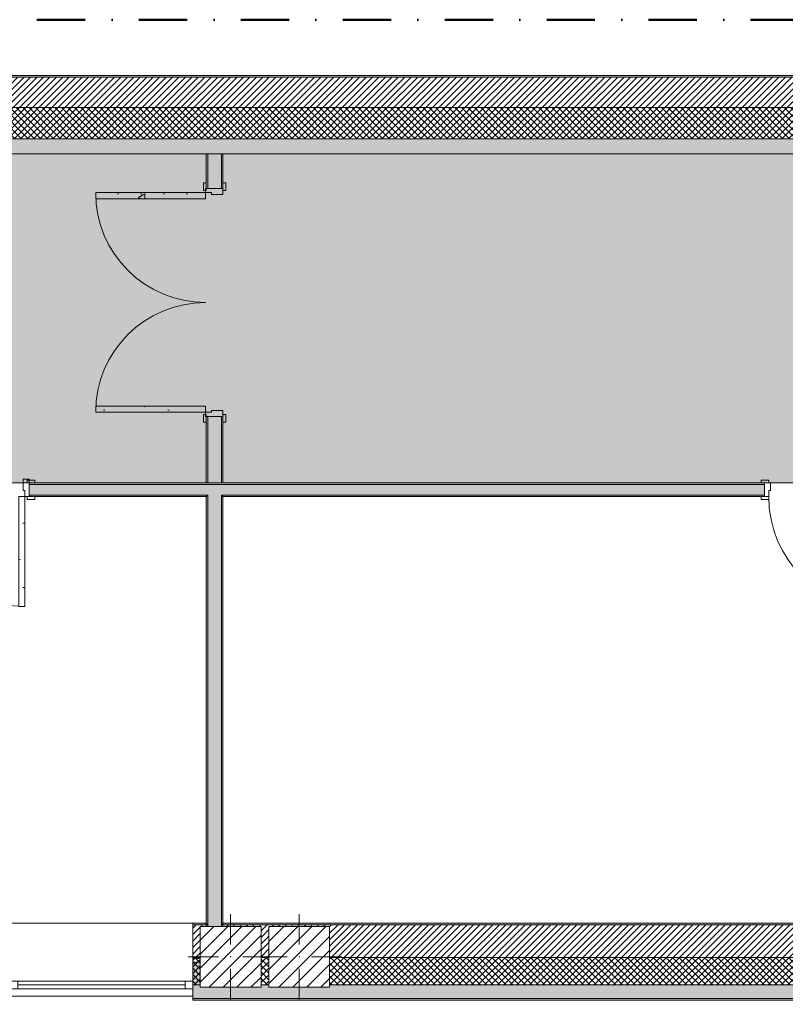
# Model space of a CAD drawing. Header units: millimetres. Extents: x -30280 to 19093, y -19284 to 4746.
# Tile 18 of 40: x -14074 to -9039, y -1726 to 4746. Entities that reach past the tile are written whole.
import ezdxf

# ---------------------------------------------------------------- set-up
doc = ezdxf.new("R2010")
doc.units = ezdxf.units.MM
doc.header["$MEASUREMENT"] = 0
doc.linetypes.add('Punto & Rayas', pattern=[670.277762, 317.5, -176.388889, 0, -176.388874])
doc.linetypes.add('Wipeout_Contour', pattern=[1000, 0, -1000])
for name, color, linetype, lineweight, true_color in [('01_2D_Ambit_Pluma_Nº__242', 7, 'Continuous', 50, 0xfb0013), ('12_FAÇ_Façana_Pluma_Nº__102', 7, 'Continuous', 5, 0xcccccc), ('12_FAÇ_Façana_Pluma_Nº__174', 7, 'Continuous', 13, 0xe4ad2c), ('12_FAÇ_Façana_Pluma_Nº__176', 7, 'Continuous', 15, 0x93a0c6), ('14_PAV_Paviment existent_Pluma_Nº__197', 7, 'Continuous', 0, 0xffe68e), ('Demolido_08_Envans_Pluma_Nº__102', 7, 'Continuous', 5, 0xcccccc), ('Demolido_08_Envans_Pluma_Nº__176', 7, 'Continuous', 15, 0x93a0c6), ('Demolido_12_FAÇ_Façana_Pluma_Nº__102', 7, 'Continuous', 5, 0xcccccc), ('Demolido_12_FAÇ_Façana_Pluma_Nº__176', 7, 'Continuous', 15, 0x93a0c6), ('Demolido_Puertas Archicad_Pluma_Nº__23', 7, 'Continuous', 5, 0xa4a4a6), ('Demolido_Puertas Archicad_Pluma_Nº__3', 7, 'Continuous', 5, 0xa4a4a4)]:
    doc.layers.add(name, color=color, linetype=linetype, lineweight=lineweight, true_color=true_color)
for name, color, linetype in [('10_ESTR_Pilars', 7, 'Continuous'), ('12_FAÇ_Façana', 7, 'Continuous'), ('14_PAV_Paviment existent', 7, 'Continuous'), ('Demolido_08_Envans', 7, 'Continuous'), ('Demolido_12_FAÇ_Façana', 7, 'Continuous'), ('Demolido_Puertas Archicad', 7, 'Continuous'), ('Ventanas Archicad', 7, 'Continuous')]:
    doc.layers.add(name, color=color, linetype=linetype)
for name, color, linetype, lineweight in [('10_ESTR_Pilars_Pluma_Nº__20', 1, 'Continuous', 5), ('10_ESTR_Pilars_Pluma_Nº__28', 7, 'Continuous', 20), ('10_ESTR_Pilars_Pluma_Nº__42', 8, 'Continuous', 25), ('12_FAÇ_Façana_Pluma_Nº__1', 7, 'Continuous', 5), ('12_FAÇ_Façana_Pluma_Nº__2', 8, 'Continuous', 5), ('12_FAÇ_Façana_Pluma_Nº__7', 7, 'Continuous', 5), ('14_PAV_Paviment existent_Pluma_Nº__89', 7, 'Continuous', 5), ('Demolido_08_Envans_Pluma_Nº__7', 7, 'Continuous', 5), ('Demolido_12_FAÇ_Façana_Pluma_Nº__7', 7, 'Continuous', 5), ('Demolido_Puertas Archicad_Pluma_Nº__1', 7, 'Continuous', 5), ('Demolido_Puertas Archicad_Pluma_Nº__7', 7, 'Continuous', 5), ('Ventanas Archicad_Pluma_Nº__1', 7, 'Continuous', 5), ('Ventanas Archicad_Pluma_Nº__7', 7, 'Continuous', 5)]:
    doc.layers.add(name, color=color, linetype=linetype, lineweight=lineweight)
pattern_1 = [(45, (0, 0), (-21.213203, 21.213203), [])]
pattern_2 = [(45, (0, 0), (-21.213203, 21.213203), []), (135, (0, 0), (21.213203, 21.213203), [])]
pattern_3 = [(0, (0, 0), (0, 75), [0, -75])]
pattern_4 = [(0, (0, 0), (0, 779.4), [48.75, -401.25]), (0, (225, 389.7), (0, 779.4), [48.75, -401.25]), (60, (0, 0), (-675, 389.7), [48.75, -401.25]), (60, (450, 0), (-675, 389.7), [48.75, -401.25]), (120, (48.75, 0), (675, 389.7), [48.75, -401.25]), (120, (498.75, 0), (675, 389.7), [48.75, -401.25]), (0, (0, 75), (0, 150), [0, -150, 0, -225]), (45, (75, 75), (-106.066, 106.066), [0, -112.5, 0, -187.5])]
pattern_5 = [(45, (0, 0), (-45.96194, 45.96194), [])]

# ---------------------------------------------------------------- blocks, each defined once
blk = doc.blocks.new('Forjado_1_1', base_point=(5758.9, 1700.9))
at = {"layer": '14_PAV_Paviment existent_Pluma_Nº__197', "linetype": 'Continuous', "lineweight": 0, "true_color": 0x3f3923}
blk.add_hatch(color=39, dxfattribs=at).paths.add_polyline_path([(5758.9, 1700.9), (5758.9, 3863.5), (-28038.7, 3863.5), (-28050.8, 1700.9)])
at = {"layer": '14_PAV_Paviment existent_Pluma_Nº__89', "color": 7, "linetype": 'Continuous', "lineweight": 5, "flags": 128}
blk.add_lwpolyline([(5758.9, 1700.9), (-28050.8, 1700.9), (-28038.7, 3863.5), (5758.9, 3863.5)], close=True, dxfattribs=at)
blk = doc.blocks.new('Muro_3_1', base_point=(11882.6, 4378.5))
at = {"layer": '12_FAÇ_Façana_Pluma_Nº__102', "linetype": 'Continuous', "lineweight": 0, "true_color": 0xe5e5e5}
blk.add_hatch(color=254, dxfattribs=at).paths.add_polyline_path([(-18509.8, 3963.5), (-18509.8, 3863.5), (-7400.5, 3863.5), (-7400.5, 3963.5)])
at = {"layer": '12_FAÇ_Façana_Pluma_Nº__174', "linetype": 'Continuous', "lineweight": 13, "true_color": 0xe4ad2c}
h = blk.add_hatch(dxfattribs=at)
h.set_pattern_fill('SATE_Aislamiento_0001', color=42, style=0, pattern_type=2)
h.set_pattern_definition(pattern_2)
h.paths.add_polyline_path([(-18509.8, 3963.5), (-7400.5, 3963.5), (-7400.5, 4168.5), (-18509.8, 4168.5)])
at = {"layer": '12_FAÇ_Façana_Pluma_Nº__176', "linetype": 'Continuous', "lineweight": 0, "true_color": 0x495063}
blk.add_hatch(color=251, dxfattribs=at).paths.add_polyline_path([(-25879.1, 4368.5), (-1110.5, 4368.5), (-1110.5, 4378.5), (-25879.1, 4378.5)])
at = {"layer": '12_FAÇ_Façana_Pluma_Nº__2', "linetype": 'Continuous', "lineweight": 5}
h = blk.add_hatch(dxfattribs=at)
h.set_pattern_fill('Ceramic_0001', color=8, style=0, pattern_type=2)
h.set_pattern_definition(pattern_1)
h.paths.add_polyline_path([(-1110.5, 4368.5), (-25879.1, 4368.5), (-25879.1, 4168.5), (-21909.8, 4168.5), (-21909.8, 4268), (-21509.8, 4268), (-21509.8, 4168.5), (-18909.8, 4168.5), (-18909.8, 4268), (-18509.8, 4268), (-18509.8, 4168.5), (-7400.5, 4168.5), (-7400.5, 4268), (-7000.5, 4268), (-7000.5, 4168.5), (-2000.5, 4168.5), (-2000.5, 4268), (-1600.5, 4268), (-1600.5, 4168.5), (-1110.5, 4168.5)])
at = {"layer": '12_FAÇ_Façana_Pluma_Nº__7', "color": 7, "linetype": 'Continuous', "lineweight": 5}
for p, q in [((-1110.5, 4368.5), (-25879.1, 4368.5)), ((-7400.5, 4168.5), (-18509.8, 4168.5)), ((-18509.8, 3963.5), (-7400.5, 3963.5))]:
    blk.add_line(p, q, dxfattribs=at)
at = {"layer": '12_FAÇ_Façana_Pluma_Nº__7', "color": 7, "linetype": 'Continuous', "lineweight": 5, "flags": 128}
for points in [[(-1110.5, 4378.5), (-25879.1, 4378.5)], [(-18509.8, 3863.5), (-12837, 3863.5)], [(-12747, 3863.5), (-7400.5, 3863.5)]]:
    blk.add_lwpolyline(points, dxfattribs=at)
blk = doc.blocks.new('Muro_10_1', base_point=(-12935.9, -1194))
at = {"layer": '12_FAÇ_Façana_Pluma_Nº__102', "linetype": 'Continuous', "lineweight": 0, "true_color": 0xe5e5e5}
for points in [[(-12935.9, -1599), (-12935.9, -1689), (-12837, -1689), (-12837, -1614), (-12886.8, -1614), (-12886.8, -1599)], [(-12837, -1614), (-12837, -1689), (-12747, -1689), (-12747, -1614)], [(-12747, -1689), (-8781.9, -1689), (-8781.9, -1599), (-12035.9, -1599), (-12035.9, -1614), (-12435.9, -1614), (-12435.9, -1599), (-12486.8, -1599), (-12486.8, -1614), (-12747, -1614)], [(-12935.9, -1699), (-8781.9, -1699), (-8781.9, -1689), (-12935.9, -1689)]]:
    blk.add_hatch(color=254, dxfattribs=at).paths.add_polyline_path(points)
at = {"layer": '12_FAÇ_Façana_Pluma_Nº__174', "linetype": 'Continuous', "lineweight": 13, "true_color": 0xe4ad2c}
h = blk.add_hatch(dxfattribs=at)
h.set_pattern_fill('SATE_Aislamiento_0001', color=42, style=0, pattern_type=2)
h.set_pattern_definition(pattern_2)
h.paths.add_polyline_path([(-12935.9, -1419), (-12935.9, -1599), (-12886.8, -1599), (-12886.8, -1419)])
h = blk.add_hatch(dxfattribs=at)
h.set_pattern_fill('SATE_Aislamiento_0001', color=42, style=0, pattern_type=2)
h.set_pattern_definition(pattern_2)
h.paths.add_polyline_path([(-12486.8, -1419), (-12486.8, -1599), (-12435.9, -1599), (-12435.9, -1419)])
h = blk.add_hatch(dxfattribs=at)
h.set_pattern_fill('SATE_Aislamiento_0001', color=42, style=0, pattern_type=2)
h.set_pattern_definition(pattern_2)
h.paths.add_polyline_path([(-12035.9, -1419), (-12035.9, -1599), (-8781.9, -1599), (-8781.9, -1419)])
at = {"layer": '12_FAÇ_Façana_Pluma_Nº__176', "linetype": 'Continuous', "lineweight": 0, "true_color": 0x495063}
for points in [[(-12847, -1194), (-12935.9, -1194), (-12935.9, -1204), (-12847, -1204)], [(-12837, -1194), (-12847, -1194), (-12847, -1204), (-12837, -1204)], [(-12737, -1194), (-12747, -1194), (-12747, -1204), (-12737, -1204)], [(-12737, -1204), (-8781.9, -1204), (-8781.9, -1194), (-12737, -1194)]]:
    blk.add_hatch(color=251, dxfattribs=at).paths.add_polyline_path(points)
at = {"layer": '12_FAÇ_Façana_Pluma_Nº__2', "linetype": 'Continuous', "lineweight": 5}
h = blk.add_hatch(dxfattribs=at)
h.set_pattern_fill('Ceramic_0001', color=8, style=0, pattern_type=2)
h.set_pattern_definition(pattern_1)
h.paths.add_polyline_path([(-12935.9, -1204), (-12935.9, -1419), (-12886.8, -1419), (-12886.8, -1214), (-12837, -1214), (-12837, -1204)])
h = blk.add_hatch(dxfattribs=at)
h.set_pattern_fill('Ceramic_0001', color=8, style=0, pattern_type=2)
h.set_pattern_definition(pattern_1)
h.paths.add_polyline_path([(-12747, -1214), (-12486.8, -1214), (-12486.8, -1419), (-12435.9, -1419), (-12435.9, -1214), (-12035.9, -1214), (-12035.9, -1419), (-8781.9, -1419), (-8781.9, -1204), (-12747, -1204)])
at = {"layer": '12_FAÇ_Façana_Pluma_Nº__7', "color": 7, "linetype": 'Continuous', "lineweight": 5}
for p, q in [((-12837, -1204), (-12935.9, -1204)), ((-8781.9, -1204), (-12747, -1204)), ((-12935.9, -1419), (-12886.8, -1419)), ((-12486.8, -1419), (-12435.9, -1419)), ((-12035.9, -1419), (-8781.9, -1419)), ((-12935.9, -1599), (-12886.8, -1599)), ((-12486.8, -1599), (-12435.9, -1599)), ((-12035.9, -1599), (-8781.9, -1599)), ((-12935.9, -1689), (-12837, -1689)), ((-12837, -1689), (-12747, -1689)), ((-12747, -1689), (-8781.9, -1689))]:
    blk.add_line(p, q, dxfattribs=at)
at = {"layer": '12_FAÇ_Façana_Pluma_Nº__7', "color": 7, "linetype": 'Continuous', "lineweight": 5, "flags": 128}
for points in [[(-12847, -1194), (-12935.9, -1194)], [(-8781.9, -1194), (-12737, -1194)], [(-12935.9, -1419), (-12935.9, -1424)], [(-8781.9, -1424), (-8781.9, -1419)], [(-12935.9, -1544), (-12935.9, -1599)], [(-8781.9, -1599), (-8781.9, -1544)], [(-12935.9, -1664), (-12935.9, -1699)], [(-8781.9, -1699), (-8781.9, -1664)], [(-12935.9, -1699), (-8781.9, -1699)]]:
    blk.add_lwpolyline(points, dxfattribs=at)
at = {"layer": 'Demolido_12_FAÇ_Façana_Pluma_Nº__7', "color": 7, "linetype": 'Continuous', "lineweight": 5}
for p, q in [((-12837, -1194), (-12837, -1204)), ((-12837, -1204), (-12837, -1214)), ((-12747, -1204), (-12747, -1194)), ((-12747, -1214), (-12747, -1204))]:
    blk.add_line(p, q, dxfattribs=at)
blk = doc.blocks.new('Ventana Vertical Multi-Faja 27_5')
at = {"layer": 'Ventanas Archicad_Pluma_Nº__1', "color": 7, "linetype": 'Continuous', "lineweight": 5}
for p, q in [((-600, 50), (600, 50)), ((-600, 0), (-550, 0)), ((-550, 0), (-550, -50)), ((-550, 0), (550, 0)), ((550, -50), (550, 0)), ((550, 0), (600, 0)), ((-550, -50), (-600, -50)), ((-550, -25), (550, -25)), ((550, -50), (-550, -50)), ((600, -50), (550, -50)), ((-600, -200), (-600, -175)), ((600, -200), (600, -175)), ((-600, -430), (600, -430))]:
    blk.add_line(p, q, dxfattribs=at)
at = {"layer": 'Ventanas Archicad_Pluma_Nº__7', "color": 7, "linetype": 'Continuous', "lineweight": 5}
for p, q in [((-600, 50), (-600, 40)), ((-600, 40), (-600, 0)), ((-600, 40), (-600, 0)), ((-600, 0), (-600, -50)), ((-600, 0), (-600, -50)), ((-600, 0), (-600, -50)), ((-600, 0), (-600, -50)), ((600, 50), (600, 40)), ((600, 40), (600, 0)), ((600, 40), (600, 0)), ((600, 0), (600, -50)), ((600, 0), (600, -50)), ((600, 0), (600, -50)), ((600, 0), (600, -50)), ((-600, -50), (-600, -80)), ((-600, -50), (-600, -80)), ((600, -50), (600, -80)), ((600, -50), (600, -80)), ((-600, -80), (-600, -175)), ((-600, -80), (-600, -175)), ((600, -80), (600, -175)), ((600, -80), (600, -175)), ((-600, -200), (-600, -420)), ((600, -200), (600, -420)), ((-600, -420), (-600, -430)), ((600, -420), (600, -430))]:
    blk.add_line(p, q, dxfattribs=at)
blk = doc.blocks.new('Muro_11_1', base_point=(-14135.9, -1194))
at = {"layer": '12_FAÇ_Façana', "linetype": 'Continuous', "lineweight": 0, "true_color": 0x000000}
h = blk.add_hatch(dxfattribs=at)
h.set_pattern_fill('Yeso_0001', color=18, style=0, pattern_type=2)
h.set_pattern_definition(pattern_3)
h.paths.add_polyline_path([(-14135.9, -1424), (-14255.9, -1424), (-14255.9, -1449), (-14135.9, -1449)])
h = blk.add_hatch(dxfattribs=at)
h.set_pattern_fill('Yeso_0001', color=18, style=0, pattern_type=2)
h.set_pattern_definition(pattern_3)
h.paths.add_polyline_path([(-12935.9, -1424), (-12935.9, -1449), (-12815.9, -1449), (-12815.9, -1424)])
at = {"layer": '12_FAÇ_Façana_Pluma_Nº__102', "linetype": 'Continuous', "lineweight": 0, "true_color": 0xe5e5e5}
for points in [[(-14255.9, -1544), (-14135.9, -1664), (-14135.9, -1449), (-14255.9, -1449)], [(-12815.9, -1544), (-12815.9, -1449), (-12935.9, -1449), (-12935.9, -1664)]]:
    blk.add_hatch(color=254, dxfattribs=at).paths.add_polyline_path(points)
at = {"layer": '12_FAÇ_Façana_Pluma_Nº__1', "color": 7, "linetype": 'Continuous', "lineweight": 5}
for p, q in [((-14255.9, -1424), (-14135.9, -1424)), ((-14255.9, -1449), (-14255.9, -1424)), ((-14135.9, -1449), (-14255.9, -1449)), ((-14135.9, -1424), (-14135.9, -1449)), ((-12935.9, -1424), (-12935.9, -1449)), ((-12815.9, -1424), (-12935.9, -1424)), ((-12935.9, -1449), (-12815.9, -1449)), ((-12815.9, -1449), (-12815.9, -1424))]:
    blk.add_line(p, q, dxfattribs=at)
at = {"layer": '12_FAÇ_Façana_Pluma_Nº__7', "color": 7, "linetype": 'Continuous', "lineweight": 5}
for p, q in [((-14135.9, -1204), (-14135.9, -1194)), ((-14135.9, -1424), (-14135.9, -1204)), ((-12935.9, -1204), (-12935.9, -1194)), ((-12935.9, -1424), (-12935.9, -1204)), ((-14255.9, -1544), (-14255.9, -1449)), ((-14135.9, -1544), (-14135.9, -1449)), ((-14135.9, -1544), (-14135.9, -1449)), ((-12935.9, -1544), (-12935.9, -1449)), ((-12935.9, -1544), (-12935.9, -1449)), ((-12815.9, -1544), (-12815.9, -1449)), ((-14135.9, -1574), (-14135.9, -1544)), ((-14135.9, -1574), (-14135.9, -1544)), ((-12935.9, -1574), (-12935.9, -1544)), ((-12935.9, -1574), (-12935.9, -1544)), ((-14135.9, -1624), (-14135.9, -1574)), ((-14135.9, -1624), (-14135.9, -1574)), ((-12935.9, -1624), (-12935.9, -1574)), ((-12935.9, -1624), (-12935.9, -1574)), ((-14135.9, -1664), (-14135.9, -1624)), ((-14135.9, -1664), (-14135.9, -1624)), ((-14135.9, -1674), (-14135.9, -1664)), ((-12935.9, -1664), (-12935.9, -1624)), ((-12935.9, -1664), (-12935.9, -1624)), ((-12935.9, -1674), (-12935.9, -1664))]:
    blk.add_line(p, q, dxfattribs=at)
at = {"layer": 'Ventanas Archicad', "color": 253, "linetype": 'Continuous', "lineweight": 5, "true_color": 0xa4a4a6, "zscale": 1000, "rotation": 180}
blk.add_blockref('Ventana Vertical Multi-Faja 27_5', (-13535.9, -1624), dxfattribs=at)
blk = doc.blocks.new('Muro_93_1', base_point=(-12737, -1289))
at = {"layer": 'Demolido_08_Envans_Pluma_Nº__102', "linetype": 'Continuous', "lineweight": 0, "true_color": 0xe5e5e5}
for points in [[(-12747, 1620.9), (-12837, 1620.9), (-12837, 1610.9), (-12747, 1610.9)], [(-12837, -1214), (-12747, -1214), (-12747, 1610.9), (-12837, 1610.9)], [(-12747, -1194), (-12837, -1194), (-12837, -1204), (-12747, -1204)], [(-12837, -1214), (-12747, -1214), (-12747, -1204), (-12837, -1204)]]:
    blk.add_hatch(color=254, dxfattribs=at).paths.add_polyline_path(points)
at = {"layer": 'Demolido_08_Envans_Pluma_Nº__176', "linetype": 'Continuous', "lineweight": 0, "true_color": 0x495063}
for points in [[(-12837, 1610.9), (-12847, 1610.9), (-12847, -1214), (-12837, -1214)], [(-12747, -1214), (-12737, -1214), (-12737, 1610.9), (-12747, 1610.9)]]:
    blk.add_hatch(color=251, dxfattribs=at).paths.add_polyline_path(points)
at = {"layer": 'Demolido_08_Envans_Pluma_Nº__7', "color": 7, "linetype": 'Continuous', "lineweight": 5}
for p, q in [((-12837, 1620.9), (-12837, 1610.9)), ((-12747, 1610.9), (-12747, 1620.9)), ((-12837, 1610.9), (-12837, -1214)), ((-12747, -1214), (-12747, 1610.9))]:
    blk.add_line(p, q, dxfattribs=at)
at = {"layer": 'Demolido_08_Envans_Pluma_Nº__7', "color": 7, "linetype": 'Continuous', "lineweight": 5, "flags": 128}
for points in [[(-12847, 1610.9), (-12847, -1214)], [(-12737, -1214), (-12737, 1610.9)]]:
    blk.add_lwpolyline(points, dxfattribs=at)
at = {"layer": 'Demolido_12_FAÇ_Façana_Pluma_Nº__7', "color": 7, "linetype": 'Continuous', "lineweight": 5}
for p, q in [((-12837, -1194), (-12837, -1204)), ((-12837, -1204), (-12837, -1214)), ((-12747, -1204), (-12747, -1194)), ((-12747, -1214), (-12747, -1204))]:
    blk.add_line(p, q, dxfattribs=at)
blk = doc.blocks.new('Puerta Doble 27')
at = {"layer": 'Demolido_Puertas Archicad', "linetype": 'Continuous', "lineweight": 0, "true_color": 0xffffff}
h = blk.add_hatch(dxfattribs=at)
h.set_pattern_fill('Hormigón_en_Masa_0001', style=0, pattern_type=2)
h.set_pattern_definition(pattern_4)
h.paths.add_polyline_path([(-722, 722), (-722, 0), (-682, 0), (-682, 722)])
h = blk.add_hatch(dxfattribs=at)
h.set_pattern_fill('Hormigón_en_Masa_0001', style=0, pattern_type=2)
h.set_pattern_definition(pattern_4)
h.paths.add_polyline_path([(722, 722), (682, 722), (682, 0), (722, 0)])
h = blk.add_hatch(dxfattribs=at)
h.set_pattern_fill('Hormigón_en_Masa_0001', style=0, pattern_type=2)
h.set_pattern_definition(pattern_4)
h.paths.add_polyline_path([(-737, 14), (-787, 14), (-787, -5), (-737, -5)])
h = blk.add_hatch(dxfattribs=at)
h.set_pattern_fill('Hormigón_en_Masa_0001', style=0, pattern_type=2)
h.set_pattern_definition(pattern_4)
h.paths.add_polyline_path([(737, -5), (787, -5), (787, 14), (737, 14)])
h = blk.add_hatch(dxfattribs=at)
h.set_pattern_fill('Hormigón_en_Masa_0001', style=0, pattern_type=2)
h.set_pattern_definition(pattern_4)
h.paths.add_polyline_path([(-737, -115), (-787, -115), (-787, -134), (-737, -134)])
h = blk.add_hatch(dxfattribs=at)
h.set_pattern_fill('Hormigón_en_Masa_0001', style=0, pattern_type=2)
h.set_pattern_definition(pattern_4)
h.paths.add_polyline_path([(737, -134), (787, -134), (787, -115), (737, -115)])
at = {"layer": 'Demolido_Puertas Archicad_Pluma_Nº__23', "color": 253, "linetype": 'Continuous', "lineweight": 5, "true_color": 0xa4a4a6}
for p, q in [((-722, 0), (-750, 0)), ((-750, 0), (-750, -115)), ((-722, -40), (-722, 0)), ((750, 0), (722, 0)), ((722, 0), (722, -40)), ((750, -115), (750, 0)), ((-710, -40), (-722, -40)), ((-710, -115), (-710, -40)), ((722, -40), (710, -40)), ((710, -40), (710, -115)), ((-750, -115), (-710, -115)), ((710, -115), (750, -115))]:
    blk.add_line(p, q, dxfattribs=at)
at = {"layer": 'Demolido_Puertas Archicad_Pluma_Nº__3', "color": 253, "linetype": 'Continuous', "lineweight": 5, "true_color": 0xa4a4a4}
for p, q in [((-722, 722), (-722, 0)), ((-682, 722), (-722, 722)), ((-682, 0), (-682, 722)), ((682, 0), (682, 722)), ((682, 722), (722, 722)), ((722, 722), (722, 0)), ((-737, 14), (-787, 14)), ((-787, 14), (-787, -5)), ((-737, -5), (-737, 14)), ((-722, 0), (-682, 0)), ((722, 0), (682, 0)), ((787, 14), (737, 14)), ((737, 14), (737, -5)), ((787, -5), (787, 14)), ((-787, -5), (-737, -5)), ((737, -5), (787, -5)), ((-737, -115), (-787, -115)), ((-787, -115), (-787, -134)), ((-737, -134), (-737, -115)), ((787, -115), (737, -115)), ((737, -115), (737, -134)), ((787, -134), (787, -115)), ((-787, -134), (-737, -134)), ((737, -134), (787, -134))]:
    blk.add_line(p, q, dxfattribs=at)
for centre, start, end in [((-722, 0), 0, 90), ((722, 0), 90, 180)]:
    blk.add_arc(centre, 722, start, end, dxfattribs=at)
at = {"layer": 'Demolido_Puertas Archicad_Pluma_Nº__7', "color": 7, "linetype": 'Continuous', "lineweight": 5}
for p, q in [((-750, -5), (-787, -5)), ((-750, -5), (-787, -5)), ((-750, -15), (-750, -5)), ((-750, -15), (-750, -5)), ((-750, -105), (-750, -15)), ((-750, -105), (-750, -15)), ((750, -15), (750, -5)), ((750, -15), (750, -5)), ((750, -5), (787, -5)), ((750, -5), (787, -5)), ((750, -105), (750, -15)), ((750, -105), (750, -15)), ((-750, -115), (-787, -115)), ((-750, -115), (-787, -115)), ((-750, -115), (-750, -105)), ((-750, -115), (-750, -105)), ((750, -115), (750, -105)), ((750, -115), (750, -105)), ((750, -115), (787, -115)), ((750, -115), (787, -115))]:
    blk.add_line(p, q, dxfattribs=at)
blk = doc.blocks.new('Muro_104_1', base_point=(-12737, 1700.9))
at = {"layer": 'Demolido_12_FAÇ_Façana_Pluma_Nº__102', "linetype": 'Continuous', "lineweight": 0, "true_color": 0xe5e5e5}
for points in [[(-12837, 3863.5), (-12837, 3637), (-12747, 3637), (-12747, 3863.5)], [(-12747, 2137), (-12837, 2137), (-12837, 1700.9), (-12747, 1700.9)]]:
    blk.add_hatch(color=254, dxfattribs=at).paths.add_polyline_path(points)
at = {"layer": 'Demolido_12_FAÇ_Façana_Pluma_Nº__176', "linetype": 'Continuous', "lineweight": 0, "true_color": 0x495063}
for points in [[(-12847, 3863.5), (-12847, 3637), (-12837, 3637), (-12837, 3863.5)], [(-12747, 3863.5), (-12747, 3637), (-12737, 3637), (-12737, 3863.5)], [(-12847, 1700.9), (-12837, 1700.9), (-12837, 2137), (-12847, 2137)], [(-12747, 2137), (-12747, 1700.9), (-12737, 1700.9), (-12737, 2137)]]:
    blk.add_hatch(color=251, dxfattribs=at).paths.add_polyline_path(points)
at = {"layer": 'Demolido_12_FAÇ_Façana_Pluma_Nº__7', "color": 7, "linetype": 'Continuous', "lineweight": 5}
for p, q in [((-12837, 3863.5), (-12837, 3637)), ((-12747, 3637), (-12747, 3863.5)), ((-12847, 3637), (-12847, 3674)), ((-12837, 3637), (-12847, 3637)), ((-12747, 3637), (-12837, 3637)), ((-12737, 3637), (-12747, 3637)), ((-12737, 3637), (-12737, 3674)), ((-12847, 2137), (-12847, 2100)), ((-12837, 2137), (-12847, 2137)), ((-12837, 2137), (-12837, 1700.9)), ((-12747, 2137), (-12837, 2137)), ((-12747, 1700.9), (-12747, 2137)), ((-12737, 2137), (-12747, 2137)), ((-12737, 2137), (-12737, 2100))]:
    blk.add_line(p, q, dxfattribs=at)
at = {"layer": 'Demolido_12_FAÇ_Façana_Pluma_Nº__7', "color": 7, "linetype": 'Continuous', "lineweight": 5, "flags": 128}
for points in [[(-12837, 3863.5), (-12847, 3863.5)], [(-12847, 3863.5), (-12847, 3637)], [(-12737, 3863.5), (-12747, 3863.5)], [(-12737, 3637), (-12737, 3863.5)], [(-12847, 2137), (-12847, 1700.9)], [(-12737, 1700.9), (-12737, 2137)], [(-12847, 1700.9), (-12737, 1700.9)]]:
    blk.add_lwpolyline(points, dxfattribs=at)
at = {"layer": 'Demolido_Puertas Archicad', "color": 253, "linetype": 'Continuous', "lineweight": 5, "true_color": 0xa4a4a6, "xscale": -1, "zscale": 1000, "rotation": 90}
blk.add_blockref('Puerta Doble 27', (-12852, 2887), dxfattribs=at)
blk = doc.blocks.new('Puerta 27_16')
at = {"layer": 'Demolido_Puertas Archicad_Pluma_Nº__1', "color": 7, "linetype": 'Continuous', "lineweight": 5}
for p, q in [((332, 0), (332, 744)), ((332, 744), (372, 744)), ((372, 744), (372, 0)), ((-422, 0), (-422, 19)), ((-422, 19), (-372, 19)), ((-372, 0), (-422, 0)), ((-372, 0), (-400, 0)), ((-400, 0), (-400, -90)), ((-372, 19), (-372, 0)), ((-372, -40), (-372, 0)), ((372, 0), (332, 0)), ((372, 19), (422, 19)), ((372, 0), (372, 19)), ((422, 0), (372, 0)), ((400, 0), (372, 0)), ((372, 0), (372, -40)), ((400, -90), (400, 0)), ((422, 19), (422, 0)), ((-360, -40), (-372, -40)), ((-360, -90), (-360, -40)), ((372, -40), (360, -40)), ((360, -40), (360, -90)), ((-422, -109), (-422, -90)), ((-422, -90), (-372, -90)), ((-372, -109), (-422, -109)), ((-400, -90), (-360, -90)), ((-372, -90), (-372, -109)), ((360, -90), (400, -90)), ((372, -90), (422, -90)), ((372, -109), (372, -90)), ((422, -109), (372, -109)), ((422, -90), (422, -109))]:
    blk.add_line(p, q, dxfattribs=at)
at = {"layer": 'Demolido_Puertas Archicad_Pluma_Nº__3', "color": 253, "linetype": 'Continuous', "lineweight": 5, "true_color": 0xa4a4a4}
blk.add_arc((372, 0), 744, 90, 180, dxfattribs=at)
at = {"layer": 'Demolido_Puertas Archicad_Pluma_Nº__7', "color": 7, "linetype": 'Continuous', "lineweight": 5}
for p, q in [((-400, 0), (-422, 0)), ((-400, 0), (-422, 0)), ((-400, 0), (-400, -10)), ((-400, 0), (-400, -10)), ((400, 0), (400, -10)), ((400, 0), (400, -10)), ((400, 0), (422, 0)), ((400, 0), (422, 0)), ((-400, -10), (-400, -80)), ((-400, -10), (-400, -80)), ((400, -10), (400, -80)), ((400, -10), (400, -80)), ((-400, -90), (-422, -90)), ((-400, -90), (-422, -90)), ((-400, -80), (-400, -90)), ((-400, -80), (-400, -90)), ((400, -80), (400, -90)), ((400, -80), (400, -90)), ((400, -90), (422, -90)), ((400, -90), (422, -90))]:
    blk.add_line(p, q, dxfattribs=at)
blk = doc.blocks.new('Puerta Doble 27_2')
at = {"layer": 'Demolido_Puertas Archicad', "linetype": 'Continuous', "lineweight": 0, "true_color": 0xffffff}
h = blk.add_hatch(dxfattribs=at)
h.set_pattern_fill('Hormigón_en_Masa_0001', style=0, pattern_type=2)
h.set_pattern_definition(pattern_4)
h.paths.add_polyline_path([(-722, 722), (-722, 0), (-682, 0), (-682, 722)])
h = blk.add_hatch(dxfattribs=at)
h.set_pattern_fill('Hormigón_en_Masa_0001', style=0, pattern_type=2)
h.set_pattern_definition(pattern_4)
h.paths.add_polyline_path([(722, 722), (682, 722), (682, 0), (722, 0)])
h = blk.add_hatch(dxfattribs=at)
h.set_pattern_fill('Hormigón_en_Masa_0001', style=0, pattern_type=2)
h.set_pattern_definition(pattern_4)
h.paths.add_polyline_path([(-737, 0), (-737, 19), (-787, 19), (-787, 0)])
h = blk.add_hatch(dxfattribs=at)
h.set_pattern_fill('Hormigón_en_Masa_0001', style=0, pattern_type=2)
h.set_pattern_definition(pattern_4)
h.paths.add_polyline_path([(737, 19), (737, 0), (787, 0), (787, 19)])
h = blk.add_hatch(dxfattribs=at)
h.set_pattern_fill('Hormigón_en_Masa_0001', style=0, pattern_type=2)
h.set_pattern_definition(pattern_4)
h.paths.add_polyline_path([(-737, -109), (-737, -90), (-787, -90), (-787, -109)])
h = blk.add_hatch(dxfattribs=at)
h.set_pattern_fill('Hormigón_en_Masa_0001', style=0, pattern_type=2)
h.set_pattern_definition(pattern_4)
h.paths.add_polyline_path([(737, -90), (737, -109), (787, -109), (787, -90)])
at = {"layer": 'Demolido_Puertas Archicad_Pluma_Nº__23', "color": 253, "linetype": 'Continuous', "lineweight": 5, "true_color": 0xa4a4a6}
for p, q in [((-722, 0), (-750, 0)), ((-750, 0), (-750, -115)), ((-722, -40), (-722, 0)), ((750, 0), (722, 0)), ((722, 0), (722, -40)), ((750, -115), (750, 0)), ((-710, -40), (-722, -40)), ((-710, -115), (-710, -40)), ((722, -40), (710, -40)), ((710, -40), (710, -115)), ((-750, -115), (-710, -115)), ((710, -115), (750, -115))]:
    blk.add_line(p, q, dxfattribs=at)
at = {"layer": 'Demolido_Puertas Archicad_Pluma_Nº__3', "color": 253, "linetype": 'Continuous', "lineweight": 5, "true_color": 0xa4a4a4}
for p, q in [((-722, 722), (-722, 0)), ((-682, 722), (-722, 722)), ((-682, 0), (-682, 722)), ((682, 0), (682, 722)), ((682, 722), (722, 722)), ((722, 722), (722, 0)), ((-787, 0), (-787, 19)), ((-787, 19), (-737, 19)), ((-737, 0), (-787, 0)), ((-737, 19), (-737, 0)), ((-722, 0), (-682, 0)), ((722, 0), (682, 0)), ((737, 19), (787, 19)), ((737, 0), (737, 19)), ((787, 0), (737, 0)), ((787, 19), (787, 0)), ((-787, -109), (-787, -90)), ((-787, -90), (-737, -90)), ((-737, -109), (-787, -109)), ((-737, -90), (-737, -109)), ((737, -90), (787, -90)), ((737, -109), (737, -90)), ((787, -109), (737, -109)), ((787, -90), (787, -109))]:
    blk.add_line(p, q, dxfattribs=at)
for centre, start, end in [((-722, 0), 0, 90), ((722, 0), 90, 180)]:
    blk.add_arc(centre, 722, start, end, dxfattribs=at)
at = {"layer": 'Demolido_Puertas Archicad_Pluma_Nº__7', "color": 7, "linetype": 'Continuous', "lineweight": 5}
for p, q in [((-750, 0), (-787, 0)), ((-750, 0), (-787, 0)), ((-750, 0), (-750, -10)), ((-750, 0), (-750, -10)), ((750, 0), (750, -10)), ((750, 0), (750, -10)), ((750, 0), (787, 0)), ((750, 0), (787, 0)), ((-750, -10), (-750, -80)), ((-750, -10), (-750, -80)), ((750, -10), (750, -80)), ((750, -10), (750, -80)), ((-750, -90), (-787, -90)), ((-750, -90), (-787, -90)), ((-750, -80), (-750, -90)), ((-750, -80), (-750, -90)), ((750, -80), (750, -90)), ((750, -80), (750, -90)), ((750, -90), (787, -90)), ((750, -90), (787, -90))]:
    blk.add_line(p, q, dxfattribs=at)
blk = doc.blocks.new('Muro_106_1', base_point=(-18761.1, 1610.9))
at = {"layer": 'Demolido_08_Envans_Pluma_Nº__102', "linetype": 'Continuous', "lineweight": 0, "true_color": 0xe5e5e5}
for points in [[(-14011.6, 1620.9), (-12837, 1620.9), (-12837, 1690.9), (-14011.6, 1690.9)], [(-12747, 1690.9), (-12837, 1690.9), (-12837, 1620.9), (-12747, 1620.9)], [(-12747, 1690.9), (-12747, 1620.9), (-9176.2, 1620.9), (-9176.2, 1690.9)]]:
    blk.add_hatch(color=254, dxfattribs=at).paths.add_polyline_path(points)
at = {"layer": 'Demolido_08_Envans_Pluma_Nº__176', "linetype": 'Continuous', "lineweight": 0, "true_color": 0x495063}
for points in [[(-14011.6, 1700.9), (-14011.6, 1690.9), (-9176.2, 1690.9), (-9176.2, 1700.9)], [(-12847, 1620.9), (-14011.6, 1620.9), (-14011.6, 1610.9), (-12847, 1610.9)], [(-12837, 1620.9), (-12847, 1620.9), (-12847, 1610.9), (-12837, 1610.9)], [(-12737, 1620.9), (-12747, 1620.9), (-12747, 1610.9), (-12737, 1610.9)], [(-12737, 1620.9), (-12737, 1610.9), (-9176.2, 1610.9), (-9176.2, 1620.9)]]:
    blk.add_hatch(color=251, dxfattribs=at).paths.add_polyline_path(points)
at = {"layer": 'Demolido_08_Envans_Pluma_Nº__7', "color": 7, "linetype": 'Continuous', "lineweight": 5}
for p, q in [((-14011.6, 1700.9), (-13974.6, 1700.9)), ((-14011.6, 1690.9), (-14011.6, 1700.9)), ((-12837, 1690.9), (-14011.6, 1690.9)), ((-14011.6, 1620.9), (-14011.6, 1690.9)), ((-12747, 1690.9), (-12837, 1690.9)), ((-9176.2, 1690.9), (-12747, 1690.9)), ((-9176.2, 1700.9), (-9198.2, 1700.9)), ((-9176.2, 1690.9), (-9176.2, 1700.9)), ((-9176.2, 1620.9), (-9176.2, 1690.9)), ((-14011.6, 1620.9), (-12837, 1620.9)), ((-14011.6, 1610.9), (-14011.6, 1620.9)), ((-12837, 1620.9), (-12837, 1610.9)), ((-12747, 1610.9), (-12747, 1620.9)), ((-12747, 1620.9), (-9176.2, 1620.9)), ((-9176.2, 1610.9), (-9176.2, 1620.9)), ((-14011.6, 1610.9), (-13974.6, 1610.9)), ((-9176.2, 1610.9), (-9198.2, 1610.9))]:
    blk.add_line(p, q, dxfattribs=at)
at = {"layer": 'Demolido_08_Envans_Pluma_Nº__7', "color": 7, "linetype": 'Continuous', "lineweight": 5, "flags": 128}
for points in [[(-9176.2, 1700.9), (-14011.6, 1700.9)], [(-14011.6, 1610.9), (-12847, 1610.9)], [(-12737, 1610.9), (-9176.2, 1610.9)]]:
    blk.add_lwpolyline(points, dxfattribs=at)
at = {"layer": 'Demolido_Puertas Archicad', "color": 253, "linetype": 'Continuous', "lineweight": 5, "true_color": 0xa4a4a6, "zscale": 1000, "rotation": 180}
blk.add_blockref('Puerta Doble 27_2', (-14761.6, 1610.9), dxfattribs=at)
at = {"layer": 'Demolido_Puertas Archicad', "color": 253, "linetype": 'Continuous', "lineweight": 5, "true_color": 0xa4a4a6, "xscale": -1, "zscale": 1000, "rotation": 180}
blk.add_blockref('Puerta 27_16', (-8776.2, 1610.9), dxfattribs=at)
blk = doc.blocks.new('Pilar_3_1', base_point=(-12686.8, -1414))
at = {"color": 254, "linetype": 'Wipeout_Contour', "lineweight": 0, "ltscale": 51067.711875}
blk.add_wipeout([(-12886.8, -1614), (-12486.8, -1614), (-12486.8, -1214), (-12886.8, -1214)], dxfattribs=at).dxf.layer = '10_ESTR_Pilars'
at = {"layer": '10_ESTR_Pilars_Pluma_Nº__42', "linetype": 'Continuous', "lineweight": 25}
h = blk.add_hatch(dxfattribs=at)
h.set_pattern_fill('00_GCT_trama_45º_e1_400__05', color=8, style=0, pattern_type=2)
h.set_pattern_definition(pattern_5)
h.paths.add_polyline_path([(-12886.8, -1614), (-12486.8, -1614), (-12486.8, -1214), (-12886.8, -1214)])
at = {"layer": '10_ESTR_Pilars_Pluma_Nº__20', "color": 1, "linetype": 'Continuous', "lineweight": 5}
for p, q in [((-12686.8, -1334), (-12686.8, -1134)), ((-12766.8, -1414), (-12966.8, -1414)), ((-12606.8, -1414), (-12406.8, -1414)), ((-12686.8, -1494), (-12686.8, -1694))]:
    blk.add_line(p, q, dxfattribs=at)
blk.add_point((-12686.8, -1414), dxfattribs=at)
at = {"layer": '10_ESTR_Pilars_Pluma_Nº__28', "color": 7, "linetype": 'Continuous', "lineweight": 20, "flags": 128}
blk.add_lwpolyline([(-12886.8, -1614), (-12486.8, -1614), (-12486.8, -1214), (-12886.8, -1214)], close=True, dxfattribs=at)
blk = doc.blocks.new('Pilar_4_1', base_point=(-12235.9, -1414))
at = {"color": 254, "linetype": 'Wipeout_Contour', "lineweight": 0, "ltscale": 49275.645073}
blk.add_wipeout([(-12435.9, -1614), (-12035.9, -1614), (-12035.9, -1214), (-12435.9, -1214)], dxfattribs=at).dxf.layer = '10_ESTR_Pilars'
at = {"layer": '10_ESTR_Pilars_Pluma_Nº__42', "linetype": 'Continuous', "lineweight": 25}
h = blk.add_hatch(dxfattribs=at)
h.set_pattern_fill('00_GCT_trama_45º_e1_400__05', color=8, style=0, pattern_type=2)
h.set_pattern_definition(pattern_5)
h.paths.add_polyline_path([(-12435.9, -1614), (-12035.9, -1614), (-12035.9, -1214), (-12435.9, -1214)])
at = {"layer": '10_ESTR_Pilars_Pluma_Nº__20', "color": 1, "linetype": 'Continuous', "lineweight": 5}
for p, q in [((-12235.9, -1334), (-12235.9, -1134)), ((-12315.9, -1414), (-12515.9, -1414)), ((-12155.9, -1414), (-11955.9, -1414)), ((-12235.9, -1494), (-12235.9, -1694))]:
    blk.add_line(p, q, dxfattribs=at)
blk.add_point((-12235.9, -1414), dxfattribs=at)
at = {"layer": '10_ESTR_Pilars_Pluma_Nº__28', "color": 7, "linetype": 'Continuous', "lineweight": 20, "flags": 128}
blk.add_lwpolyline([(-12435.9, -1614), (-12035.9, -1614), (-12035.9, -1214), (-12435.9, -1214)], close=True, dxfattribs=at)

msp = doc.modelspace()

# ---------------------------------------------------------------- linework, layer by layer
at = {"layer": '01_2D_Ambit_Pluma_Nº__242', "color": 1, "linetype": 'Punto & Rayas', "lineweight": 50, "true_color": 0xfb0013, "flags": 128}
msp.add_lwpolyline([(-28416.579, -2249.593), (-28416.579, 4745.928), (7590.116, 4745.928), (7590.116, -1864.54), (6642.921, -1864.54), (6642.921, -11392.724), (6642.921, -17756.595), (-18985.875, -17756.595), (-18985.875, -11834.879), (-2447.904, -11834.879), (-2447.904, -2249.593)], close=True, dxfattribs=at)

# ---------------------------------------------------------------- block references
at = {"layer": '12_FAÇ_Façana', "color": 7, "lineweight": 20}
for name, p in [('Muro_3_1', (11882.64, 4378.454)), ('Muro_11_1', (-14135.931, -1193.976)), ('Muro_10_1', (-12935.931, -1193.976))]:
    msp.add_blockref(name, p, dxfattribs=at)
at = {"layer": '14_PAV_Paviment existent', "color": 7, "linetype": 'Continuous', "lineweight": 5}
msp.add_blockref('Forjado_1_1', (5758.891, 1700.853), dxfattribs=at)
at = {"layer": 'Demolido_08_Envans', "color": 7, "lineweight": 20}
for name, p in [('Muro_106_1', (-18761.109, 1610.853)), ('Muro_93_1', (-12736.987, -1288.976))]:
    msp.add_blockref(name, p, dxfattribs=at)
at = {"layer": 'Demolido_12_FAÇ_Façana', "color": 7, "lineweight": 20}
msp.add_blockref('Muro_104_1', (-12736.987, 1700.853), dxfattribs=at)

# ---------------------------------------------------------------- next in the draw order: block references
at = {"layer": '10_ESTR_Pilars', "color": 7, "lineweight": 20}
msp.add_blockref('Pilar_3_1', (-12686.81, -1413.975), dxfattribs=at)

# ---------------------------------------------------------------- next in the draw order: block references
msp.add_blockref('Pilar_4_1', (-12235.861, -1413.975), dxfattribs=at)

doc.saveas('drawing.dxf')
